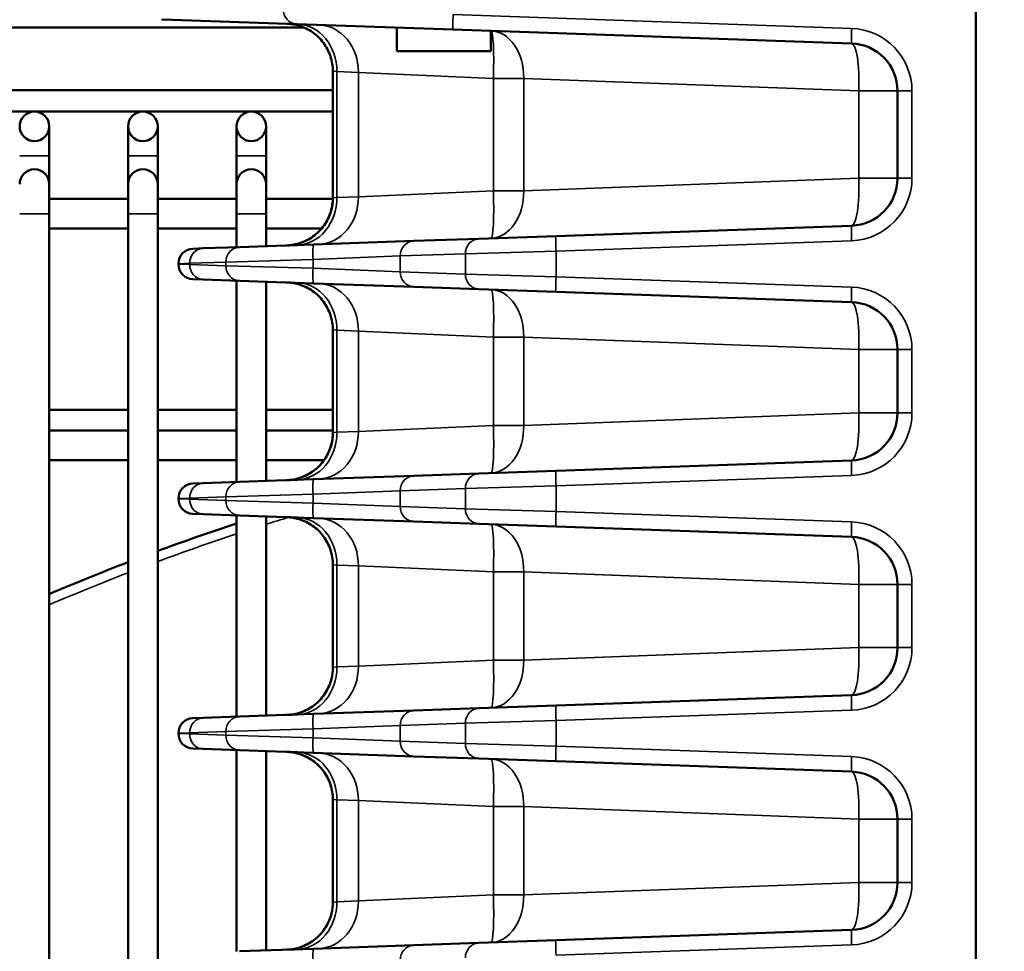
# Model space of a CAD drawing. Header units: inches. Extents: x 1 to 237, y 4 to 150.
# Tile 27 of 237: x 26.97 to 30.9, y 120.58 to 124.3. Entities that reach past the tile are written whole.
import ezdxf

# ---------------------------------------------------------------- set-up
doc = ezdxf.new("R2010")
doc.units = ezdxf.units.IN
doc.header["$LTSCALE"] = 7
doc.header["$MEASUREMENT"] = 0
for name, color, linetype, lineweight in [('Dimension (ANSI)', 7, 'Continuous', 25), ('Visible (ANSI)', 7, 'Continuous', 50), ('Visible Narrow (ANSI)', 7, 'Continuous', 35)]:
    doc.layers.add(name, color=color, linetype=linetype, lineweight=lineweight)
doc.styles.add('Dimension Text', font='tahoma.ttf')
doc.dimstyles.new('Dual Dimension', dxfattribs={"dimscale": 7, "dimtxt": 0.12, "dimasz": 0.098425, "dimexe": 0.125, "dimexo": 0.0625, "dimgap": 0.031496, "dimtad": 0, "dimtih": 1, "dimtoh": 1, "dimrnd": 1e-08, "dimzin": 4, "dimdsep": 46, "dimtxsty": 'Dimension Text', "dimcen": 0.09, "dimdle": 0.393701, "dimclrd": 256, "dimclre": 256, "dimclrt": 256, "dimadec": 0, "dimazin": 1, "dimtfac": 1, "dimtofl": 0, "dimtmove": 0, "dimatfit": 3, "dimfxl": 1, "dimtolj": 1, "dimtzin": 4, "dimlwd": -1, "dimlwe": -1, "dimarcsym": 0})

# ---------------------------------------------------------------- blocks, each defined once
blk = doc.blocks.new('*D10')
at = {"layer": 'Defpoints', "color": 0, "transparency": 16777216}
for p in [(20.6089, 136.146), (20.6089, 123.4689), (99.1107, 113.146)]:
    blk.add_point(p, dxfattribs=at)
at = {"layer": 'Dimension (ANSI)', "transparency": 16777216}
for p, q in [((20.6089, 123.9064), (20.6089, 137.021)), ((99.1107, 113.5835), (99.1107, 137.021)), ((21.2979, 136.146), (55.6692, 136.146)), ((98.4217, 136.146), (64.0504, 136.146))]:
    blk.add_line(p, q, dxfattribs=at)
for points in [[(21.2979, 136.2609), (21.2979, 136.0312), (20.6089, 136.146)], [(98.4217, 136.2609), (98.4217, 136.0312), (99.1107, 136.146)]]:
    blk.add_solid(points, dxfattribs=at)
at = {"layer": 'Dimension (ANSI)', "transparency": 16777216, "insert": (59.8598, 136.146), "char_height": 0.84, "attachment_point": 5, "style": 'Dimension Text'}
blk.add_mtext('\\A1;{\\H3.0x;(}\\S78.50^ 1993.9 mm;{\\H3.0x;)}', dxfattribs=at)
blk = doc.blocks.new('*D11')
at = {"layer": 'Defpoints', "color": 0, "transparency": 16777216}
for p in [(10.074, 130.5955), (33.1961, 130.5955), (38.0511, 76.336)]:
    blk.add_point(p, dxfattribs=at)
at = {"layer": 'Dimension (ANSI)', "transparency": 16777216}
for p, q in [((32.7586, 130.5955), (9.199, 130.5955)), ((10.074, 129.9066), (10.074, 105.3516)), ((10.074, 77.025), (10.074, 101.58)), ((37.6136, 76.336), (9.199, 76.336))]:
    blk.add_line(p, q, dxfattribs=at)
for points in [[(9.9592, 129.9066), (10.1888, 129.9066), (10.074, 130.5955)], [(9.9592, 77.025), (10.1888, 77.025), (10.074, 76.336)]]:
    blk.add_solid(points, dxfattribs=at)
at = {"layer": 'Dimension (ANSI)', "transparency": 16777216, "insert": (10.074, 103.4658), "char_height": 0.84, "attachment_point": 5, "style": 'Dimension Text'}
blk.add_mtext('\\A1;{\\H3.0x;(}\\S54.26^ 1378.2 mm;{\\H3.0x;)}', dxfattribs=at)

msp = doc.modelspace()

# ---------------------------------------------------------------- linework, layer by layer
at = {"layer": 'Visible (ANSI)'}
for p, q in [((30.7861, 116.786), (30.7861, 124.8355)), ((27.5756, 124.3026), (27.534, 124.304)), ((27.5756, 124.3026), (28.0744, 124.2852)), ((28.6987, 124.2634), (28.0744, 124.2852)), ((28.1032, 124.271), (26.3105, 124.271)), ((28.4736, 124.1765), (28.4736, 124.2712)), ((28.4784, 124.271), (28.4784, 124.271)), ((28.6987, 124.2634), (30.2902, 124.2078)), ((28.8486, 124.1765), (28.8486, 124.2581)), ((28.4736, 124.1765), (28.8486, 124.1765)), ((28.2181, 124.0967), (28.2181, 123.5911)), ((28.4156, 124.0879), (28.4156, 124.0879)), ((28.2181, 124.021), (26.3105, 124.021)), ((30.4736, 124.0179), (30.4736, 123.6698)), ((26.3105, 123.9356), (28.2181, 123.9356)), ((27.0853, 123.7584), (27.0853, 123.8765)), ((27.4003, 123.8765), (27.4003, 123.7584)), ((27.5184, 123.7584), (27.5184, 123.8765)), ((27.8333, 123.8765), (27.8333, 123.7584)), ((27.9515, 123.7584), (27.9515, 123.8765)), ((27.0853, 123.7584), (27.0853, 123.646)), ((27.4003, 123.7584), (27.4003, 123.646)), ((27.5184, 123.7584), (27.5184, 123.646)), ((27.8333, 123.7584), (27.8333, 123.646)), ((27.9515, 123.7584), (27.9515, 123.646)), ((27.0853, 123.5279), (27.0853, 123.646)), ((27.4003, 123.646), (27.4003, 123.5279)), ((27.5184, 123.5279), (27.5184, 123.646)), ((27.8333, 123.646), (27.8333, 123.5279)), ((27.9515, 123.5279), (27.9515, 123.646)), ((27.4003, 123.587), (27.0853, 123.587)), ((27.8333, 123.587), (27.5184, 123.587)), ((28.2181, 123.587), (27.9515, 123.587)), ((28.4156, 123.5998), (28.4156, 123.5998)), ((28.8601, 123.587), (28.8601, 123.587)), ((27.0853, 123.5279), (27.0853, 117.3465)), ((27.4003, 123.5279), (27.4003, 117.6128)), ((27.5184, 123.5279), (27.5184, 117.6128)), ((27.8333, 123.5279), (27.8333, 123.3942)), ((27.9515, 123.5279), (27.9515, 123.3983)), ((27.4003, 123.4689), (27.0853, 123.4689)), ((27.8333, 123.4689), (27.5184, 123.4689)), ((28.1736, 123.4689), (27.9515, 123.4689)), ((30.2902, 123.48), (29.1095, 123.4387)), ((28.8019, 123.428), (28.5415, 123.4189)), ((28.8019, 123.428), (29.1095, 123.4387)), ((27.659, 123.3881), (27.7006, 123.3895)), ((27.8451, 123.3946), (27.7006, 123.3895)), ((27.8451, 123.3946), (28.1411, 123.4049)), ((28.5415, 123.4189), (28.1411, 123.4049)), ((28.4278, 123.3565), (28.4278, 123.3565)), ((27.6011, 123.3281), (27.6011, 123.3265)), ((27.7006, 123.2651), (27.659, 123.2665)), ((27.7006, 123.2651), (27.8451, 123.26)), ((28.4278, 123.2981), (28.4278, 123.298)), ((27.8333, 123.2604), (27.8333, 122.4567)), ((28.1411, 123.2497), (27.8451, 123.26)), ((27.9515, 123.2563), (27.9515, 122.4608)), ((28.0348, 123.2534), (28.0347, 123.2534)), ((28.1411, 123.2497), (28.5415, 123.2357)), ((28.5415, 123.2357), (28.8019, 123.2266)), ((29.1095, 123.2159), (28.8019, 123.2266)), ((29.1095, 123.2159), (30.2902, 123.1746)), ((28.2181, 123.0635), (28.2181, 122.6536)), ((28.4156, 123.0548), (28.4156, 123.0548)), ((30.4736, 122.9848), (30.4736, 122.7323)), ((27.0853, 122.7451), (27.4003, 122.7451)), ((27.5184, 122.7451), (27.8333, 122.7451)), ((27.9515, 122.7451), (28.2181, 122.7451)), ((27.0853, 122.6618), (27.4003, 122.6618)), ((27.5184, 122.6618), (27.8333, 122.6618)), ((27.9515, 122.6618), (28.2181, 122.6618)), ((28.4156, 122.6623), (28.4156, 122.6623)), ((28.8598, 122.6618), (28.8598, 122.6618)), ((27.0853, 122.5437), (27.4003, 122.5437)), ((27.5184, 122.5437), (27.8333, 122.5437)), ((27.9515, 122.5437), (28.1831, 122.5437)), ((30.2902, 122.5425), (29.1095, 122.5012)), ((28.5415, 122.4814), (28.1411, 122.4674)), ((28.8019, 122.4905), (28.5415, 122.4814)), ((28.8019, 122.4905), (29.1095, 122.5012)), ((27.659, 122.4506), (27.7006, 122.452)), ((27.8451, 122.4571), (27.7006, 122.452)), ((27.8451, 122.4571), (28.1411, 122.4674)), ((28.4278, 122.419), (28.4278, 122.419)), ((27.6011, 122.3906), (27.6011, 122.389)), ((28.4278, 122.3606), (28.4278, 122.3606)), ((27.7006, 122.3276), (27.659, 122.329)), ((27.7006, 122.3276), (27.8451, 122.3225)), ((27.8333, 122.3229), (27.8333, 121.5192)), ((28.1411, 122.3122), (27.8451, 122.3225)), ((27.9515, 122.3188), (27.9515, 121.5233)), ((28.1411, 122.3122), (28.5415, 122.2982)), ((28.5415, 122.2982), (28.8019, 122.2891)), ((29.1095, 122.2784), (28.8019, 122.2891)), ((29.1095, 122.2784), (30.2902, 122.2371)), ((28.2181, 122.126), (28.2181, 121.7161)), ((28.4156, 122.1173), (28.4156, 122.1173)), ((30.4736, 122.0473), (30.4736, 121.7948)), ((29.6403, 121.7693), (29.6403, 121.7693)), ((28.4156, 121.7248), (28.4156, 121.7248)), ((30.2902, 121.605), (29.1095, 121.5637)), ((28.5415, 121.5439), (28.1411, 121.5299)), ((28.8019, 121.553), (28.5415, 121.5439)), ((28.8019, 121.553), (29.1095, 121.5637)), ((27.659, 121.5131), (27.7006, 121.5145)), ((27.8451, 121.5196), (27.7006, 121.5145)), ((27.8451, 121.5196), (28.1411, 121.5299)), ((28.4278, 121.4815), (28.4278, 121.4815)), ((27.6011, 121.4531), (27.6011, 121.4515)), ((28.4278, 121.4231), (28.4278, 121.423)), ((27.7006, 121.3901), (27.659, 121.3915)), ((27.7006, 121.3901), (27.8451, 121.385)), ((27.8333, 121.3854), (27.8333, 120.5817)), ((28.1411, 121.3747), (27.8451, 121.385)), ((27.9515, 121.3813), (27.9515, 120.5858)), ((28.1411, 121.3747), (28.5415, 121.3607)), ((28.5415, 121.3607), (28.8019, 121.3516)), ((29.1095, 121.3409), (28.8019, 121.3516)), ((29.1095, 121.3409), (30.2902, 121.2996)), ((28.2181, 121.1885), (28.2181, 120.7786)), ((28.4156, 121.1798), (28.4156, 121.1798)), ((29.6403, 121.1353), (29.6403, 121.1353)), ((30.4736, 121.1098), (30.4736, 120.8573)), ((29.6403, 120.8318), (29.6403, 120.8318)), ((28.4156, 120.7873), (28.4156, 120.7873)), ((30.2902, 120.6675), (29.1095, 120.6262)), ((27.8451, 120.5821), (28.1411, 120.5924)), ((28.5415, 120.6064), (28.1411, 120.5924)), ((28.8019, 120.6155), (28.5415, 120.6064)), ((28.8019, 120.6155), (29.1095, 120.6262))]:
    msp.add_line(p, q, dxfattribs=at)
for centre in [(27.0263, 123.8765), (27.4593, 123.8765), (27.8924, 123.8765)]:
    msp.add_circle(centre, 0.0591, dxfattribs=at)
for centre, radius, start, end in [((30.2836, 124.0179), 0.19, 0, 88), ((30.1732, 124.0217), 0.19, 42.3569, 42.3639), ((27.0263, 123.646), 0.0591, 0, 180), ((27.4593, 123.646), 0.0591, 0, 180), ((27.8924, 123.646), 0.0591, 0, 180), ((30.2836, 123.6698), 0.19, 272, 0), ((27.6611, 123.3281), 0.06, 92, 180), ((27.6611, 123.3265), 0.06, 180, 268), ((30.2836, 122.9848), 0.19, 0, 88), ((30.2836, 122.7323), 0.19, 272, 0), ((30.7861, 113.315), 9.4488, 104.0943777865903, 104.0943806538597), ((27.6611, 122.3906), 0.06, 92, 180), ((27.6611, 122.389), 0.06, 180, 268), ((30.7861, 113.315), 9.4488, 108.20996, 110.23267), ((30.2836, 122.0473), 0.19, 0, 88), ((30.7861, 113.315), 9.4488, 110.99788, 113.05824), ((30.2836, 121.7948), 0.19, 272, 0), ((27.6611, 121.4531), 0.06, 92, 180), ((27.6611, 121.4515), 0.06, 180, 268), ((30.2836, 121.1098), 0.19, 0, 88), ((30.2836, 120.8573), 0.19, 272, 0)]:
    msp.add_arc(centre, radius, start, end, dxfattribs=at)
for points, knots in [([(28.2181, 124.0967), (28.2181, 124.1168), (28.2148, 124.1372), (28.2022, 124.1754), (28.1926, 124.1938), (28.1685, 124.2262), (28.1537, 124.2406), (28.1208, 124.2636), (28.1023, 124.2726), (28.0754, 124.2808), (28.0674, 124.2827), (28.0553, 124.2847), (28.0512, 124.2853), (28.0451, 124.2859), (28.043, 124.2861), (28.0399, 124.2863), (28.0389, 124.2864), (28.0373, 124.2864), (28.0368, 124.2865), (28.036, 124.2865), (28.0358, 124.2865), (28.0354, 124.2865), (28.0352, 124.2865), (28.035, 124.2865), (28.035, 124.2865), (28.0349, 124.2865), (28.0348, 124.2865), (28.0348, 124.2865), (28.0348, 124.2865), (28.0348, 124.2865), (28.0348, 124.2865), (28.0348, 124.2865), (28.0347, 124.2865), (28.0347, 124.2865)], [0, 0, 0, 0, 0.1534011, 0.1534011, 0.307048, 0.307048, 0.4608674, 0.4608674, 0.6133831, 0.6133831, 0.6753657, 0.6753657, 0.7068343, 0.7068343, 0.7226319, 0.7226319, 0.7305389, 0.7305389, 0.7344934, 0.7344934, 0.7364707, 0.7364707, 0.7374594, 0.7374594, 0.7379538, 0.7379538, 0.7382011, 0.7382011, 0.7382321, 0.7382321, 0.738259, 0.738259, 0.7384498, 0.7384498, 0.7384498, 0.7384498]), ([(28.2181, 124.0967), (28.2181, 124.1168), (28.2148, 124.1372), (28.2022, 124.1754), (28.1926, 124.1938), (28.1686, 124.2262), (28.1538, 124.2406), (28.1208, 124.2636), (28.1023, 124.2726), (28.0754, 124.2808), (28.0675, 124.2827), (28.0554, 124.2847), (28.0513, 124.2853), (28.0451, 124.2859), (28.043, 124.2861), (28.0399, 124.2863), (28.0389, 124.2864), (28.0373, 124.2864), (28.0368, 124.2865), (28.036, 124.2865), (28.0358, 124.2865), (28.0354, 124.2865), (28.0352, 124.2865), (28.0351, 124.2865), (28.035, 124.2865), (28.0349, 124.2865), (28.0349, 124.2865), (28.0349, 124.2865), (28.0349, 124.2865), (28.0349, 124.2865), (28.0349, 124.2865), (28.0349, 124.2865), (28.0349, 124.2865), (28.0348, 124.2865), (28.0348, 124.2865), (28.0347, 124.2865)], [0, 0, 0, 0, 0.1534025, 0.1534025, 0.3070471, 0.3070471, 0.4608582, 0.4608582, 0.6133491, 0.6133491, 0.6753847, 0.6753847, 0.7068815, 0.7068815, 0.7226934, 0.7226934, 0.7306075, 0.7306075, 0.7345656, 0.7345656, 0.7365448, 0.7365448, 0.7375344, 0.7375344, 0.7380294, 0.7380294, 0.7380915, 0.7380915, 0.7381459, 0.7381459, 0.7381687, 0.7381687, 0.7381879, 0.7381879, 0.7385333, 0.7385333, 0.7385333, 0.7385333]), ([(28.0347, 123.4012), (28.044, 123.4015), (28.0534, 123.4026), (28.0715, 123.4059), (28.0804, 123.4083), (28.1009, 123.4153), (28.1125, 123.4205), (28.1343, 123.4331), (28.1446, 123.4405), (28.1634, 123.4571), (28.172, 123.4665), (28.1872, 123.4865), (28.1938, 123.4974), (28.2048, 123.52), (28.2091, 123.532), (28.2161, 123.5594), (28.2181, 123.5753), (28.2181, 123.5911)], [0, 0, 0, 0, 0.0710676, 0.0710676, 0.1406351, 0.1406351, 0.2364425, 0.2364425, 0.3322804, 0.3322804, 0.4281001, 0.4281001, 0.5239222, 0.5239222, 0.6197418, 0.6197418, 0.7398749, 0.7398749, 0.7398749, 0.7398749]), ([(28.0763, 123.4026), (28.0598, 123.4021), (28.0479, 123.4016), (28.0379, 123.4013), (28.0358, 123.4012), (28.0349, 123.4012), (28.0348, 123.4012), (28.0348, 123.4012), (28.0348, 123.4012), (28.0348, 123.4012), (28.0348, 123.4012), (28.0348, 123.4012), (28.0348, 123.4012), (28.0348, 123.4012), (28.0348, 123.4012), (28.0348, 123.4012), (28.0348, 123.4012), (28.0348, 123.4012), (28.0348, 123.4012), (28.0348, 123.4012), (28.0348, 123.4012), (28.0348, 123.4012), (28.0348, 123.4012), (28.0348, 123.4012), (28.0348, 123.4012), (28.0365, 123.4013), (28.0381, 123.4013), (28.0435, 123.4017), (28.0473, 123.402), (28.0626, 123.4039), (28.074, 123.4064), (28.1045, 123.4161), (28.1233, 123.4255), (28.1564, 123.4494), (28.1711, 123.4644), (28.1945, 123.4973), (28.2037, 123.5157), (28.2152, 123.553), (28.2181, 123.5721), (28.2181, 123.5911)], [0, 0, 0, 0, 0.250565, 0.250565, 0.374764, 0.374764, 0.405975, 0.405975, 0.4089, 0.4089, 0.409658, 0.409658, 0.410446, 0.410446, 0.410543, 0.410543, 0.410567, 0.410567, 0.410591, 0.410591, 0.410604, 0.410604, 0.410628, 0.410628, 0.410726, 0.410726, 0.423107, 0.423107, 0.452319, 0.452319, 0.54028, 0.54028, 0.696203, 0.696203, 0.851873, 0.851873, 1.00448, 1.00448, 1.148854, 1.148854, 1.148854, 1.148854]), ([(28.2181, 123.0635), (28.2181, 123.0837), (28.2148, 123.104), (28.2022, 123.1423), (28.1926, 123.1606), (28.1685, 123.193), (28.1537, 123.2075), (28.1208, 123.2305), (28.1023, 123.2394), (28.0735, 123.2482), (28.0635, 123.2504), (28.0485, 123.2525), (28.0434, 123.253), (28.0374, 123.2533), (28.0365, 123.2533), (28.0353, 123.2534), (28.0352, 123.2534), (28.035, 123.2534), (28.0349, 123.2534), (28.0349, 123.2534), (28.0349, 123.2534), (28.0348, 123.2534), (28.0348, 123.2534), (28.0348, 123.2534), (28.0348, 123.2534), (28.0348, 123.2534), (28.0348, 123.2534), (28.0348, 123.2534), (28.0348, 123.2534), (28.0348, 123.2534), (28.0348, 123.2534), (28.0348, 123.2534), (28.0348, 123.2534), (28.0348, 123.2534), (28.0348, 123.2534), (28.0348, 123.2534), (28.0348, 123.2534), (28.0348, 123.2534)], [0, 0, 0, 0, 0.1533983, 0.1533983, 0.3070424, 0.3070424, 0.4608617, 0.4608617, 0.6133801, 0.6133801, 0.6905527, 0.6905527, 0.7291399, 0.7291399, 0.7363692, 0.7363692, 0.7377247, 0.7377247, 0.7379613, 0.7379613, 0.7380796, 0.7380796, 0.7381982, 0.7381982, 0.738213, 0.738213, 0.7382279, 0.7382279, 0.7382428, 0.7382428, 0.738273, 0.738273, 0.7383325, 0.7383325, 0.7383917, 0.7383917, 0.7384065, 0.7384065, 0.7384065, 0.7384065]), ([(28.0347, 122.4637), (28.0438, 122.464), (28.053, 122.465), (28.0709, 122.4683), (28.0796, 122.4706), (28.1001, 122.4774), (28.1117, 122.4826), (28.1336, 122.4951), (28.144, 122.5025), (28.163, 122.5192), (28.1717, 122.5286), (28.187, 122.5487), (28.1936, 122.5595), (28.2046, 122.5822), (28.209, 122.5942), (28.2161, 122.6218), (28.2181, 122.6377), (28.2181, 122.6536)], [0, 0, 0, 0, 0.0697973, 0.0697973, 0.1381709, 0.1381709, 0.2343703, 0.2343703, 0.3306005, 0.3306005, 0.4268131, 0.4268131, 0.5230274, 0.5230274, 0.6192396, 0.6192396, 0.7398678, 0.7398678, 0.7398678, 0.7398678]), ([(28.0763, 122.4651), (28.0598, 122.4646), (28.0479, 122.4641), (28.0379, 122.4638), (28.0358, 122.4637), (28.0349, 122.4637), (28.0348, 122.4637), (28.0348, 122.4637), (28.0348, 122.4637), (28.0348, 122.4637), (28.0348, 122.4637), (28.0348, 122.4637), (28.0348, 122.4637), (28.0348, 122.4637), (28.0348, 122.4637), (28.0348, 122.4637), (28.0348, 122.4637), (28.0348, 122.4637), (28.0348, 122.4637), (28.0348, 122.4637), (28.0348, 122.4637), (28.0348, 122.4637), (28.0348, 122.4637), (28.0348, 122.4637), (28.0348, 122.4637), (28.0365, 122.4638), (28.0381, 122.4638), (28.0437, 122.4642), (28.0477, 122.4646), (28.0636, 122.4666), (28.0754, 122.4693), (28.1063, 122.4793), (28.125, 122.4889), (28.1578, 122.5133), (28.1724, 122.5283), (28.1955, 122.5615), (28.2044, 122.58), (28.2154, 122.6168), (28.2181, 122.6353), (28.2181, 122.6536)], [0, 0, 0, 0, 0.250569, 0.250569, 0.37477, 0.37477, 0.405981, 0.405981, 0.408906, 0.408906, 0.409678, 0.409678, 0.410452, 0.410452, 0.410549, 0.410549, 0.410573, 0.410573, 0.410598, 0.410598, 0.41061, 0.41061, 0.410634, 0.410634, 0.410732, 0.410732, 0.423113, 0.423113, 0.453535, 0.453535, 0.545171, 0.545171, 0.701181, 0.701181, 0.856699, 0.856699, 1.009412, 1.009412, 1.148898, 1.148898, 1.148898, 1.148898]), ([(28.2181, 122.126), (28.2181, 122.1462), (28.2148, 122.1665), (28.2022, 122.2048), (28.1926, 122.2231), (28.1686, 122.2555), (28.1538, 122.27), (28.1208, 122.293), (28.1023, 122.3019), (28.0754, 122.3101), (28.0675, 122.312), (28.0554, 122.3141), (28.0513, 122.3146), (28.0451, 122.3153), (28.043, 122.3154), (28.0399, 122.3157), (28.0389, 122.3157), (28.0373, 122.3158), (28.0368, 122.3158), (28.036, 122.3159), (28.0358, 122.3159), (28.0354, 122.3159), (28.0352, 122.3159), (28.0351, 122.3159), (28.035, 122.3159), (28.0349, 122.3159), (28.0349, 122.3159), (28.0349, 122.3159), (28.0349, 122.3159), (28.0348, 122.3159), (28.0348, 122.3159), (28.0347, 122.3159)], [0, 0, 0, 0, 0.1534068, 0.1534068, 0.3070557, 0.3070557, 0.4608669, 0.4608669, 0.6133539, 0.6133539, 0.6753869, 0.6753869, 0.7068822, 0.7068822, 0.7226934, 0.7226934, 0.7306071, 0.7306071, 0.734565, 0.734565, 0.7365441, 0.7365441, 0.7375337, 0.7375337, 0.7380287, 0.7380287, 0.7381534, 0.7381534, 0.7381754, 0.7381754, 0.7385282, 0.7385282, 0.7385282, 0.7385282]), ([(28.1054, 122.2995), (28.0982, 122.3027), (28.0907, 122.3055), (28.0735, 122.3107), (28.0636, 122.3129), (28.0485, 122.315), (28.0435, 122.3155), (28.0375, 122.3158), (28.0365, 122.3158), (28.0354, 122.3159), (28.0352, 122.3159), (28.035, 122.3159), (28.035, 122.3159), (28.0349, 122.3159), (28.0349, 122.3159), (28.0349, 122.3159), (28.0349, 122.3159), (28.0349, 122.3159), (28.0349, 122.3159), (28.0349, 122.3159), (28.0349, 122.3159), (28.0349, 122.3159), (28.0349, 122.3159), (28.0348, 122.3159), (28.0348, 122.3159), (28.0348, 122.3159), (28.0348, 122.3159), (28.0348, 122.3159), (28.0348, 122.3159), (28.0348, 122.3159), (28.0348, 122.3159), (28.0348, 122.3159), (28.0349, 122.3159), (28.0349, 122.3159), (28.035, 122.3159), (28.0355, 122.3159), (28.0362, 122.3159), (28.0408, 122.3157), (28.0477, 122.3155), (28.0631, 122.3149), (28.0693, 122.3147), (28.0763, 122.3145)], [0.5533742, 0.5533742, 0.5533742, 0.5533742, 0.6133617, 0.6133617, 0.6905104, 0.6905104, 0.7290872, 0.7290872, 0.7363145, 0.7363145, 0.7376696, 0.7376696, 0.7379062, 0.7379062, 0.7380246, 0.7380246, 0.7380838, 0.7380838, 0.7381135, 0.7381135, 0.7381434, 0.7381434, 0.7381736, 0.7381736, 0.7382339, 0.7382339, 0.7384717, 0.7384717, 0.7393815, 0.7393815, 0.7403651, 0.7403651, 0.7479374, 0.7479374, 0.7706565, 0.7706565, 0.8388692, 0.8388692, 1.0450368, 1.0450368, 1.1515003, 1.1515003, 1.1515003, 1.1515003]), ([(28.0763, 121.5276), (28.0602, 121.5271), (28.0485, 121.5267), (28.0384, 121.5263), (28.0362, 121.5262), (28.0351, 121.5262), (28.0349, 121.5262), (28.0349, 121.5262), (28.0349, 121.5262), (28.0348, 121.5262), (28.0348, 121.5262), (28.0348, 121.5262), (28.0348, 121.5262), (28.0348, 121.5262), (28.0348, 121.5262), (28.0348, 121.5262), (28.0348, 121.5262), (28.0348, 121.5262), (28.0348, 121.5262), (28.0348, 121.5262), (28.0348, 121.5262), (28.0349, 121.5262), (28.0349, 121.5262), (28.0349, 121.5262), (28.0349, 121.5262), (28.0365, 121.5263), (28.0381, 121.5263), (28.0445, 121.5267), (28.0492, 121.5272), (28.0682, 121.5299), (28.0823, 121.5335), (28.1149, 121.546), (28.1332, 121.5565), (28.1647, 121.5824), (28.1783, 121.598), (28.1998, 121.6323), (28.2079, 121.6513), (28.2163, 121.6856), (28.2181, 121.7009), (28.2181, 121.7161)], [0, 0, 0, 0, 0.245292, 0.245292, 0.369079, 0.369079, 0.401, 0.401, 0.406984, 0.406984, 0.411472, 0.411472, 0.411641, 0.411641, 0.412314, 0.412314, 0.412692, 0.412692, 0.412787, 0.412787, 0.412834, 0.412834, 0.412882, 0.412882, 0.413139, 0.413139, 0.425256, 0.425256, 0.461616, 0.461616, 0.571321, 0.571321, 0.727544, 0.727544, 0.882032, 0.882032, 1.035445, 1.035445, 1.151201, 1.151201, 1.151201, 1.151201]), ([(28.2181, 121.1885), (28.2181, 121.2087), (28.2148, 121.229), (28.2022, 121.2673), (28.1926, 121.2856), (28.1686, 121.318), (28.1538, 121.3325), (28.1208, 121.3555), (28.1023, 121.3644), (28.0754, 121.3726), (28.0675, 121.3745), (28.0554, 121.3766), (28.0513, 121.3771), (28.0451, 121.3778), (28.043, 121.3779), (28.0399, 121.3782), (28.0389, 121.3782), (28.0373, 121.3783), (28.0368, 121.3783), (28.036, 121.3784), (28.0358, 121.3784), (28.0354, 121.3784), (28.0352, 121.3784), (28.0351, 121.3784), (28.035, 121.3784), (28.0349, 121.3784), (28.0349, 121.3784), (28.0349, 121.3784), (28.0349, 121.3784), (28.0348, 121.3784), (28.0348, 121.3784), (28.0347, 121.3784)], [0, 0, 0, 0, 0.1534094, 0.1534094, 0.3070609, 0.3070609, 0.4608722, 0.4608722, 0.6133568, 0.6133568, 0.6753882, 0.6753882, 0.7068826, 0.7068826, 0.7226934, 0.7226934, 0.7306069, 0.7306069, 0.7345647, 0.7345647, 0.7365437, 0.7365437, 0.7375333, 0.7375333, 0.7380282, 0.7380282, 0.7381529, 0.7381529, 0.738175, 0.738175, 0.7385273, 0.7385273, 0.7385273, 0.7385273]), ([(28.1041, 121.3625), (28.0973, 121.3655), (28.0903, 121.3681), (28.0735, 121.3732), (28.0636, 121.3754), (28.0485, 121.3775), (28.0435, 121.378), (28.0375, 121.3783), (28.0365, 121.3783), (28.0354, 121.3784), (28.0352, 121.3784), (28.035, 121.3784), (28.035, 121.3784), (28.0349, 121.3784), (28.0349, 121.3784), (28.0349, 121.3784), (28.0349, 121.3784), (28.0349, 121.3784), (28.0349, 121.3784), (28.0349, 121.3784), (28.0349, 121.3784), (28.0349, 121.3784), (28.0349, 121.3784), (28.0348, 121.3784), (28.0348, 121.3784), (28.0348, 121.3784), (28.0348, 121.3784), (28.0348, 121.3784), (28.0348, 121.3784), (28.0348, 121.3784), (28.0348, 121.3784), (28.0349, 121.3784), (28.035, 121.3784), (28.0354, 121.3784), (28.0362, 121.3784), (28.0406, 121.3782), (28.0475, 121.378), (28.0629, 121.3774), (28.0692, 121.3772), (28.0763, 121.377)], [0.5568462, 0.5568462, 0.5568462, 0.5568462, 0.6133662, 0.6133662, 0.6905149, 0.6905149, 0.7290925, 0.7290925, 0.7363201, 0.7363201, 0.7376752, 0.7376752, 0.7379118, 0.7379118, 0.7380302, 0.7380302, 0.7380894, 0.7380894, 0.7381191, 0.7381191, 0.7381491, 0.7381491, 0.7381793, 0.7381793, 0.7382394, 0.7382394, 0.7387158, 0.7387158, 0.7393679, 0.7393679, 0.7462887, 0.7462887, 0.7690084, 0.7690084, 0.8372229, 0.8372229, 1.0433958, 1.0433958, 1.1515058, 1.1515058, 1.1515058, 1.1515058]), ([(28.0763, 120.5901), (28.0602, 120.5896), (28.0485, 120.5892), (28.0384, 120.5888), (28.0362, 120.5887), (28.0351, 120.5887), (28.0349, 120.5887), (28.0349, 120.5887), (28.0349, 120.5887), (28.0348, 120.5887), (28.0348, 120.5887), (28.0348, 120.5887), (28.0348, 120.5887), (28.0348, 120.5887), (28.0348, 120.5887), (28.0348, 120.5887), (28.0348, 120.5887), (28.0348, 120.5887), (28.0348, 120.5887), (28.0348, 120.5887), (28.0348, 120.5887), (28.0349, 120.5887), (28.0349, 120.5887), (28.0349, 120.5887), (28.0349, 120.5887), (28.0349, 120.5887), (28.0349, 120.5887), (28.0349, 120.5887), (28.0349, 120.5887), (28.0349, 120.5887), (28.035, 120.5887), (28.0366, 120.5888), (28.0382, 120.5888), (28.0446, 120.5892), (28.0493, 120.5897), (28.0683, 120.5924), (28.0824, 120.596), (28.115, 120.6085), (28.1332, 120.619), (28.1647, 120.6449), (28.1784, 120.6606), (28.1998, 120.6948), (28.2079, 120.7139), (28.2163, 120.7481), (28.2181, 120.7634), (28.2181, 120.7786)], [0, 0, 0, 0, 0.2453, 0.2453, 0.369089, 0.369089, 0.401011, 0.401011, 0.406995, 0.406995, 0.411483, 0.411483, 0.411658, 0.411658, 0.412324, 0.412324, 0.412703, 0.412703, 0.412797, 0.412797, 0.412845, 0.412845, 0.412868, 0.412868, 0.412892, 0.412892, 0.412916, 0.412916, 0.412965, 0.412965, 0.413348, 0.413348, 0.425461, 0.425461, 0.461822, 0.461822, 0.57153, 0.57153, 0.727766, 0.727766, 0.882242, 0.882242, 1.03566, 1.03566, 1.151216, 1.151216, 1.151216, 1.151216])]:
    msp.add_open_spline(points, degree=3, knots=knots, dxfattribs=at)
for points in [[(28.0347, 121.5262), (28.0348, 121.5262), (28.0348, 121.5262), (28.0348, 121.5262)], [(28.0347, 120.5887), (28.0348, 120.5887), (28.0348, 120.5887), (28.0348, 120.5887)]]:
    msp.add_open_spline(points, degree=3, dxfattribs=at)
at = {"layer": 'Visible Narrow (ANSI)'}
for p, q in [((30.2902, 124.2677), (28.6987, 124.3233)), ((28.2342, 124.0952), (28.2181, 124.0967)), ((28.2342, 124.0952), (28.32, 124.0922)), ((28.2342, 123.5925), (28.2342, 124.0952)), ((28.8592, 124.0682), (28.32, 124.0922)), ((28.32, 124.0922), (28.32, 123.5955)), ((28.375, 124.0898), (28.375, 124.0898)), ((28.8592, 124.0682), (28.9804, 124.0682)), ((28.8592, 124.0682), (28.8592, 123.6195)), ((28.9804, 123.6195), (28.9804, 124.0682)), ((30.3191, 124.0179), (28.9804, 124.0682)), ((29.3357, 124.0548), (29.336, 124.0548)), ((29.8591, 124.0352), (29.8591, 124.0352)), ((30.3191, 124.0179), (30.3191, 123.6698)), ((30.3191, 124.0179), (30.4736, 124.0179)), ((30.4736, 124.0179), (30.5315, 124.0179)), ((30.5315, 123.6698), (30.5315, 124.0179)), ((27.0853, 123.7584), (26.9672, 123.7584)), ((27.5184, 123.7584), (27.4003, 123.7584)), ((27.9515, 123.7584), (27.8333, 123.7584)), ((28.9804, 123.6195), (30.3191, 123.6698)), ((30.4736, 123.6698), (30.3191, 123.6698)), ((30.4736, 123.6698), (30.5315, 123.6698)), ((28.32, 123.5955), (28.8592, 123.6195)), ((28.9804, 123.6195), (28.8592, 123.6195)), ((29.336, 123.6329), (29.3357, 123.6329)), ((29.8591, 123.6526), (29.8591, 123.6526)), ((28.2181, 123.5911), (28.2342, 123.5925)), ((28.32, 123.5955), (28.2342, 123.5925)), ((28.3751, 123.598), (28.375, 123.598)), ((27.0853, 123.5279), (26.9672, 123.5279)), ((27.5184, 123.5279), (27.4003, 123.5279)), ((27.9515, 123.5279), (27.8333, 123.5279)), ((29.1095, 123.3788), (30.2902, 123.42)), ((28.139, 123.3449), (27.7909, 123.3346)), ((28.139, 123.3449), (28.4872, 123.3589)), ((28.139, 123.3097), (28.139, 123.3449)), ((28.4656, 123.3581), (28.4652, 123.358)), ((28.4872, 123.3589), (28.7476, 123.368)), ((28.4872, 123.2957), (28.4872, 123.3589)), ((29.1095, 123.3788), (28.7476, 123.368)), ((28.7476, 123.368), (28.7476, 123.2866)), ((29.1095, 123.2758), (29.1095, 123.3788)), ((27.6463, 123.3296), (27.6011, 123.3281)), ((27.6011, 123.3265), (27.6463, 123.325)), ((27.6463, 123.3296), (27.7909, 123.3346)), ((27.6463, 123.325), (27.6463, 123.3296)), ((27.7909, 123.32), (27.6463, 123.325)), ((27.7909, 123.3346), (27.7909, 123.32)), ((27.7909, 123.32), (28.139, 123.3097)), ((28.4872, 123.2957), (28.139, 123.3097)), ((28.4652, 123.2966), (28.4656, 123.2965)), ((28.7476, 123.2866), (28.4872, 123.2957)), ((28.7476, 123.2866), (29.1095, 123.2758)), ((30.2902, 123.2346), (29.1095, 123.2758)), ((28.2342, 123.0621), (28.2181, 123.0635)), ((28.2342, 123.0621), (28.32, 123.0591)), ((28.2342, 122.655), (28.2342, 123.0621)), ((28.8592, 123.0351), (28.32, 123.0591)), ((28.32, 123.0591), (28.32, 122.658)), ((28.375, 123.0566), (28.375, 123.0566)), ((28.8592, 123.0351), (28.9804, 123.0351)), ((28.8592, 123.0351), (28.8592, 122.682)), ((28.9804, 122.682), (28.9804, 123.0351)), ((30.3191, 122.9848), (28.9804, 123.0351)), ((29.3357, 123.0217), (29.336, 123.0217)), ((29.8591, 123.002), (29.8591, 123.002)), ((30.3191, 122.9848), (30.3191, 122.7323)), ((30.3191, 122.9848), (30.4736, 122.9848)), ((30.4736, 122.9848), (30.5315, 122.9848)), ((30.5315, 122.7323), (30.5315, 122.9848)), ((28.9804, 122.682), (30.3191, 122.7323)), ((29.8591, 122.7151), (29.8591, 122.7151)), ((30.4736, 122.7323), (30.3191, 122.7323)), ((30.4736, 122.7323), (30.5315, 122.7323)), ((28.32, 122.658), (28.8592, 122.682)), ((28.9804, 122.682), (28.8592, 122.682)), ((29.336, 122.6954), (29.3357, 122.6954)), ((28.2181, 122.6536), (28.2342, 122.655)), ((28.32, 122.658), (28.2342, 122.655)), ((28.375, 122.6605), (28.375, 122.6605)), ((29.1095, 122.4413), (30.2902, 122.4825)), ((29.1095, 122.4413), (28.7476, 122.4305)), ((29.1095, 122.3383), (29.1095, 122.4413)), ((28.139, 122.4074), (27.7909, 122.3971)), ((28.139, 122.4074), (28.4872, 122.4214)), ((28.139, 122.3722), (28.139, 122.4074)), ((28.4656, 122.4206), (28.4652, 122.4205)), ((28.4872, 122.4214), (28.7476, 122.4305)), ((28.4872, 122.3582), (28.4872, 122.4214)), ((28.7476, 122.4305), (28.7476, 122.3491)), ((27.6463, 122.3921), (27.6011, 122.3906)), ((27.6011, 122.389), (27.6463, 122.3875)), ((27.6463, 122.3921), (27.7909, 122.3971)), ((27.6463, 122.3875), (27.6463, 122.3921)), ((27.7909, 122.3825), (27.6463, 122.3875)), ((27.7909, 122.3971), (27.7909, 122.3825)), ((27.7909, 122.3825), (28.139, 122.3722)), ((28.4872, 122.3582), (28.139, 122.3722)), ((28.3006, 122.3657), (28.3006, 122.3657)), ((28.4654, 122.359), (28.4656, 122.359)), ((28.7476, 122.3491), (28.4872, 122.3582)), ((28.7476, 122.3491), (29.1095, 122.3383)), ((30.2902, 122.2971), (29.1095, 122.3383)), ((28.2342, 122.1246), (28.2181, 122.126)), ((28.2342, 122.1246), (28.32, 122.1216)), ((28.2342, 121.7175), (28.2342, 122.1246)), ((28.8592, 122.0976), (28.32, 122.1216)), ((28.32, 122.1216), (28.32, 121.7205)), ((28.375, 122.1191), (28.375, 122.1191)), ((28.8592, 122.0976), (28.9804, 122.0976)), ((28.8592, 122.0976), (28.8592, 121.7445)), ((28.9804, 121.7445), (28.9804, 122.0976)), ((30.3191, 122.0473), (28.9804, 122.0976)), ((29.3357, 122.0842), (29.336, 122.0842)), ((29.8591, 122.0645), (29.8591, 122.0645)), ((30.3191, 122.0473), (30.3191, 121.7948)), ((30.3191, 122.0473), (30.4736, 122.0473)), ((30.4736, 122.0473), (30.5315, 122.0473)), ((30.5315, 121.7948), (30.5315, 122.0473)), ((28.9804, 121.7445), (30.3191, 121.7948)), ((29.6368, 121.7692), (29.6368, 121.7692)), ((29.8592, 121.7776), (29.8591, 121.7776)), ((29.9008, 121.7791), (29.9008, 121.7791)), ((30.4736, 121.7948), (30.3191, 121.7948)), ((30.4736, 121.7948), (30.5315, 121.7948)), ((28.32, 121.7205), (28.8592, 121.7445)), ((28.9804, 121.7445), (28.8592, 121.7445)), ((29.3358, 121.7579), (29.3357, 121.7579)), ((28.2181, 121.7161), (28.2342, 121.7175)), ((28.32, 121.7205), (28.2342, 121.7175)), ((28.3751, 121.723), (28.375, 121.723)), ((29.1095, 121.5038), (30.2902, 121.545)), ((28.4872, 121.4839), (28.7476, 121.493)), ((29.1095, 121.5038), (28.7476, 121.493)), ((28.7476, 121.493), (28.7476, 121.4116)), ((29.1095, 121.4008), (29.1095, 121.5038)), ((27.6463, 121.4546), (27.6011, 121.4531)), ((27.6463, 121.4546), (27.7909, 121.4596)), ((27.6463, 121.45), (27.6463, 121.4546)), ((28.139, 121.4699), (27.7909, 121.4596)), ((27.7909, 121.4596), (27.7909, 121.445)), ((28.139, 121.4699), (28.4872, 121.4839)), ((28.139, 121.4347), (28.139, 121.4699)), ((28.3006, 121.4764), (28.3006, 121.4764)), ((28.4656, 121.4831), (28.4654, 121.483)), ((28.4872, 121.4207), (28.4872, 121.4839)), ((27.6011, 121.4515), (27.6463, 121.45)), ((27.7909, 121.445), (27.6463, 121.45)), ((27.7909, 121.445), (28.139, 121.4347)), ((28.4872, 121.4207), (28.139, 121.4347)), ((28.4652, 121.4216), (28.4656, 121.4215)), ((28.7476, 121.4116), (28.4872, 121.4207)), ((28.7476, 121.4116), (29.1095, 121.4008)), ((30.2902, 121.3596), (29.1095, 121.4008)), ((28.2342, 121.1871), (28.2181, 121.1885)), ((28.2342, 121.1871), (28.32, 121.1841)), ((28.2342, 120.78), (28.2342, 121.1871)), ((28.8592, 121.1601), (28.32, 121.1841)), ((28.32, 121.1841), (28.32, 120.783)), ((28.375, 121.1816), (28.375, 121.1816)), ((28.8592, 121.1601), (28.9804, 121.1601)), ((28.8592, 121.1601), (28.8592, 120.807)), ((28.9804, 120.807), (28.9804, 121.1601)), ((30.3191, 121.1098), (28.9804, 121.1601)), ((29.3357, 121.1467), (29.3358, 121.1467)), ((29.6368, 121.1354), (29.6368, 121.1354)), ((29.8591, 121.127), (29.8592, 121.127)), ((29.9008, 121.1255), (29.9008, 121.1255)), ((30.3191, 121.1098), (30.3191, 120.8573)), ((30.3191, 121.1098), (30.4736, 121.1098)), ((30.4736, 121.1098), (30.5315, 121.1098)), ((30.5315, 120.8573), (30.5315, 121.1098)), ((28.9804, 120.807), (30.3191, 120.8573)), ((29.6368, 120.8317), (29.6368, 120.8317)), ((29.8592, 120.8401), (29.8591, 120.8401)), ((29.9008, 120.8416), (29.9008, 120.8416)), ((30.4736, 120.8573), (30.3191, 120.8573)), ((30.4736, 120.8573), (30.5315, 120.8573)), ((28.32, 120.783), (28.8592, 120.807)), ((28.375, 120.7855), (28.375, 120.7855)), ((28.9804, 120.807), (28.8592, 120.807)), ((29.3358, 120.8204), (29.3357, 120.8204)), ((28.2181, 120.7786), (28.2342, 120.78)), ((28.32, 120.783), (28.2342, 120.78)), ((29.1095, 120.5663), (30.2902, 120.6075))]:
    msp.add_line(p, q, dxfattribs=at)
for centre, radius, start, end in [((30.2815, 124.0179), 0.25, 0, 88), ((30.1711, 124.0217), 0.25, 61.7179, 61.7191), ((30.2815, 123.6698), 0.25, 272, 0), ((30.1898, 123.6666), 0.25, 293.5492, 293.55), ((30.2815, 122.9848), 0.25, 0, 88), ((30.2815, 122.7323), 0.25, 272, 0), ((30.7861, 113.315), 9.4094, 106.95506, 107.53301), ((30.2815, 122.0473), 0.25, 0, 88), ((30.7861, 113.315), 9.4094, 108.28884, 110.32106), ((30.7861, 113.315), 9.4094, 111.08992, 113.16033), ((30.2815, 121.7948), 0.25, 272, 0), ((30.2815, 121.1098), 0.25, 0, 88), ((30.2815, 120.8573), 0.25, 272, 0)]:
    msp.add_arc(centre, radius, start, end, dxfattribs=at)
for centre, major_axis, ratio, start_param, end_param in [((28.0765, 124.3451), (-0.0021, -0.06), 0.939626, 4.74519, 6.283185), ((28.0696, 124.0952), (0.0066, 0.1899), 0.865893, 4.742617, 6.283185), ((28.7008, 124.3233), (-0.0021, -0.06), 0.034878, 4.713607, 6.283185), ((28.1554, 124.0922), (0.0066, 0.1899), 0.865893, 4.742617, 6.283185), ((28.8432, 124.0682), (0.0066, 0.1899), 0.08445, 4.715338, 6.283185), ((28.8432, 124.0682), (0.0066, 0.1899), 0.722061, 4.737599, 6.283185), ((28.8432, 124.0682), (0.0066, 0.1899), 0.08445, 6.085131, 6.177921), ((30.2923, 124.2677), (-0.0021, -0.06), 0.034878, 4.713607, 6.283185), ((30.2836, 124.0179), (0.0066, 0.1899), 0.186693, 4.718908, 6.283185), ((29.2255, 124.0548), (0.0066, 0.1899), 0.579906, 4.732637, 4.732651), ((30.2836, 123.6698), (0.0066, -0.1899), 0.186693, 0, 1.564277), ((28.8432, 123.6195), (0.0066, -0.1899), 0.722061, 0, 1.545587), ((28.8432, 123.6195), (0.0066, -0.1899), 0.08445, 0, 1.567847), ((29.2255, 123.6329), (0.0066, -0.1899), 0.579906, 1.550535, 1.550548), ((28.0696, 123.5925), (0.0066, -0.1899), 0.865893, 0, 1.540568), ((28.1554, 123.5955), (0.0066, -0.1899), 0.865893, 0, 1.540568), ((30.2923, 123.42), (-0.0021, 0.06), 0.034878, 0, 1.569578), ((28.804, 123.368), (-0.0021, 0.06), 0.939626, 0, 1.537996), ((28.8432, 123.6195), (0.0066, -0.1899), 0.08445, 0.105265, 0.198054), ((29.1116, 123.3788), (-0.0021, 0.06), 0.034878, 0, 1.569578), ((27.7027, 123.3296), (-0.0021, 0.06), 0.939626, 0, 1.537996), ((27.8472, 123.3346), (-0.0021, 0.06), 0.939626, 0, 1.537996), ((28.1432, 123.3449), (-0.0021, 0.06), 0.069183, 0, 1.56838), ((28.5436, 123.3589), (-0.0021, 0.06), 0.939626, 0, 1.537996), ((27.7027, 123.325), (-0.0021, -0.06), 0.939626, 4.74519, 6.283185), ((27.8472, 123.32), (-0.0021, -0.06), 0.939626, 4.74519, 6.283185), ((28.1432, 123.3097), (-0.0021, -0.06), 0.069183, 4.714805, 6.283185), ((28.5436, 123.2957), (-0.0021, -0.06), 0.939626, 4.74519, 6.283185), ((28.804, 123.2866), (-0.0021, -0.06), 0.939626, 4.74519, 6.283185), ((29.1116, 123.2758), (-0.0021, -0.06), 0.034878, 4.713607, 6.283185), ((28.0696, 123.0621), (0.0066, 0.1899), 0.865893, 4.742617, 6.283185), ((28.1554, 123.0591), (0.0066, 0.1899), 0.865893, 4.742617, 6.283185), ((28.8432, 123.0351), (0.0066, 0.1899), 0.08445, 4.715338, 6.283185), ((28.8432, 123.0351), (0.0066, 0.1899), 0.722061, 4.737599, 6.283185), ((28.8432, 123.0351), (0.0066, 0.1899), 0.08445, 6.085131, 6.177921), ((30.2923, 123.2346), (-0.0021, -0.06), 0.034878, 4.713607, 6.283185), ((30.2836, 122.9848), (0.0066, 0.1899), 0.186693, 4.718908, 6.283185), ((29.2255, 123.0217), (-0.0066, -0.1899), 0.579906, 1.591044, 1.591058), ((30.2836, 122.7323), (0.0066, -0.1899), 0.186693, 0, 1.564277), ((28.8432, 122.682), (0.0066, -0.1899), 0.722061, 0, 1.545587), ((28.8432, 122.682), (0.0066, -0.1899), 0.08445, 0, 1.567847), ((29.2255, 122.6954), (0.0066, -0.1899), 0.579906, 1.550535, 1.550548), ((28.0696, 122.655), (0.0066, -0.1899), 0.865893, 0, 1.540568), ((28.1554, 122.658), (0.0066, -0.1899), 0.865893, 0, 1.540568), ((30.2923, 122.4825), (-0.0021, 0.06), 0.034878, 0, 1.569578), ((28.5436, 122.4214), (-0.0021, 0.06), 0.939626, 0, 1.537996), ((28.804, 122.4305), (-0.0021, 0.06), 0.939626, 0, 1.537996), ((28.8432, 122.682), (0.0066, -0.1899), 0.08445, 0.105265, 0.198054), ((29.1116, 122.4413), (-0.0021, 0.06), 0.034878, 0, 1.569578), ((27.7027, 122.3921), (-0.0021, 0.06), 0.939626, 0, 1.537996), ((27.8472, 122.3971), (-0.0021, 0.06), 0.939626, 0, 1.537996), ((28.1432, 122.4074), (-0.0021, 0.06), 0.069183, 0, 1.56838), ((27.7027, 122.3875), (-0.0021, -0.06), 0.939626, 4.74519, 6.283185), ((27.8472, 122.3825), (-0.0021, -0.06), 0.939626, 4.74519, 6.283185), ((28.1432, 122.3722), (-0.0021, -0.06), 0.069183, 4.714805, 6.283185), ((28.5436, 122.3582), (-0.0021, -0.06), 0.939626, 4.74519, 6.283185), ((28.804, 122.3491), (-0.0021, -0.06), 0.939626, 4.74519, 6.283185), ((29.1116, 122.3383), (-0.0021, -0.06), 0.034878, 4.713607, 6.283185), ((28.0696, 122.1246), (0.0066, 0.1899), 0.865893, 4.742617, 6.283185), ((28.1554, 122.1216), (0.0066, 0.1899), 0.865893, 4.742617, 6.283185), ((28.8432, 122.0976), (0.0066, 0.1899), 0.08445, 4.715338, 6.283185), ((28.8432, 122.0976), (0.0066, 0.1899), 0.722061, 4.737599, 6.283185), ((28.8432, 122.0976), (0.0066, 0.1899), 0.08445, 6.085131, 6.177921), ((30.2923, 122.2971), (-0.0021, -0.06), 0.034878, 4.713607, 6.283185), ((30.2836, 122.0473), (0.0066, 0.1899), 0.186693, 4.718908, 6.283185), ((29.2255, 122.0842), (-0.0066, -0.1899), 0.579906, 1.591044, 1.591058), ((29.7529, 121.7763), (0.0066, -0.1899), 0.034878, 1.556457, 1.556466), ((29.7887, 121.7776), (0.0066, -0.1899), 0.034878, 1.556957, 1.556966), ((30.2836, 121.7948), (0.0066, -0.1899), 0.186693, 0, 1.564277), ((28.8432, 121.7445), (0.0066, -0.1899), 0.722061, 0, 1.545587), ((28.8432, 121.7445), (0.0066, -0.1899), 0.08445, 0, 1.567847), ((28.0696, 121.7175), (0.0066, -0.1899), 0.865893, 0, 1.540568), ((28.1554, 121.7205), (0.0066, -0.1899), 0.865893, 0, 1.540568), ((30.2923, 121.545), (-0.0021, 0.06), 0.034878, 0, 1.569578), ((28.5436, 121.4839), (-0.0021, 0.06), 0.939626, 0, 1.537996), ((28.804, 121.493), (-0.0021, 0.06), 0.939626, 0, 1.537996), ((28.8432, 121.7445), (0.0066, -0.1899), 0.08445, 0.105265, 0.198054), ((29.1116, 121.5038), (-0.0021, 0.06), 0.034878, 0, 1.569578), ((27.7027, 121.4546), (-0.0021, 0.06), 0.939626, 0, 1.537996), ((27.8472, 121.4596), (-0.0021, 0.06), 0.939626, 0, 1.537996), ((28.1432, 121.4699), (-0.0021, 0.06), 0.069183, 0, 1.56838), ((27.7027, 121.45), (-0.0021, -0.06), 0.939626, 4.74519, 6.283185), ((27.8472, 121.445), (-0.0021, -0.06), 0.939626, 4.74519, 6.283185), ((28.1432, 121.4347), (-0.0021, -0.06), 0.069183, 4.714805, 6.283185), ((28.5436, 121.4207), (-0.0021, -0.06), 0.939626, 4.74519, 6.283185), ((28.0696, 121.1871), (0.0066, 0.1899), 0.865893, 4.742617, 6.283185), ((28.804, 121.4116), (-0.0021, -0.06), 0.939626, 4.74519, 6.283185), ((29.1116, 121.4008), (-0.0021, -0.06), 0.034878, 4.713607, 6.283185), ((28.1554, 121.1841), (0.0066, 0.1899), 0.865893, 4.742617, 6.283185), ((28.8432, 121.1601), (0.0066, 0.1899), 0.08445, 4.715338, 6.283185), ((28.8432, 121.1601), (0.0066, 0.1899), 0.722061, 4.737599, 6.283185), ((28.8432, 121.1601), (0.0066, 0.1899), 0.08445, 6.085131, 6.177921), ((30.2923, 121.3596), (-0.0021, -0.06), 0.034878, 4.713607, 6.283185), ((30.2836, 121.1098), (0.0066, 0.1899), 0.186693, 4.718908, 6.283185), ((29.7529, 121.1283), (-0.0066, -0.1899), 0.034878, 1.585127, 1.585135), ((29.7887, 121.127), (-0.0066, -0.1899), 0.034878, 1.584627, 1.584635), ((29.7529, 120.8388), (0.0066, -0.1899), 0.034878, 1.556458, 1.556466), ((29.7887, 120.8401), (0.0066, -0.1899), 0.034878, 1.556957, 1.556966), ((30.2836, 120.8573), (0.0066, -0.1899), 0.186693, 0, 1.564277), ((28.8432, 120.807), (0.0066, -0.1899), 0.722061, 0, 1.545587), ((28.8432, 120.807), (0.0066, -0.1899), 0.08445, 0, 1.567847), ((28.0696, 120.78), (0.0066, -0.1899), 0.865893, 0, 1.540568), ((28.1554, 120.783), (0.0066, -0.1899), 0.865893, 0, 1.540568), ((30.2923, 120.6075), (-0.0021, 0.06), 0.034878, 0, 1.569578), ((28.1432, 120.5324), (-0.0021, 0.06), 0.069183, 0, 1.56838), ((28.5436, 120.5464), (-0.0021, 0.06), 0.939626, 0, 1.537996), ((28.804, 120.5555), (-0.0021, 0.06), 0.939626, 0, 1.537996), ((28.8432, 120.807), (0.0066, -0.1899), 0.08445, 0.105265, 0.198054), ((29.1116, 120.5663), (-0.0021, 0.06), 0.034878, 0, 1.569578)]:
    msp.add_ellipse(centre, major_axis=major_axis, ratio=ratio, start_param=start_param, end_param=end_param, dxfattribs=at)

# ---------------------------------------------------------------- dimensions: what is measured, and where the dimension line sits
at = {"layer": 'Dimension (ANSI)'}
dim = msp.add_linear_dim(base=(20.6089, 136.146), p1=(99.1107, 113.146), p2=(20.6089, 123.4689), text='{\\H3.0x;(}\\S<>^ 1993.9 mm;{\\H3.0x;)}', dimstyle='Dual Dimension', override={"dimgap": 0.031496, "dimtih": 0, "dimtoh": 0, "dimdec": 2, "dimpost": '\\X', "dimtol": 0, "dimlim": 0, "dimtp": 0, "dimtm": 0, "dimtdec": 2, "dimatfit": 1}, dxfattribs=at)
dim.commit()
dim.dimension.update_dxf_attribs({"geometry": '*D10', "text_midpoint": (59.8598, 136.146), "dimtype": 160})
dim = msp.add_linear_dim(base=(10.074, 130.5955), p1=(38.0511, 76.336), p2=(33.1961, 130.5955), angle=270, text='{\\H3.0x;(}\\S<>^ 1378.2 mm;{\\H3.0x;)}', dimstyle='Dual Dimension', override={"dimgap": 0.031496, "dimdec": 2, "dimpost": '\\X', "dimtol": 0, "dimlim": 0, "dimtp": 0, "dimtm": 0, "dimtdec": 2, "dimatfit": 1}, dxfattribs=at)
dim.commit()
dim.dimension.update_dxf_attribs({"geometry": '*D11', "text_midpoint": (10.074, 103.4658), "dimtype": 160})

doc.saveas('drawing.dxf')
